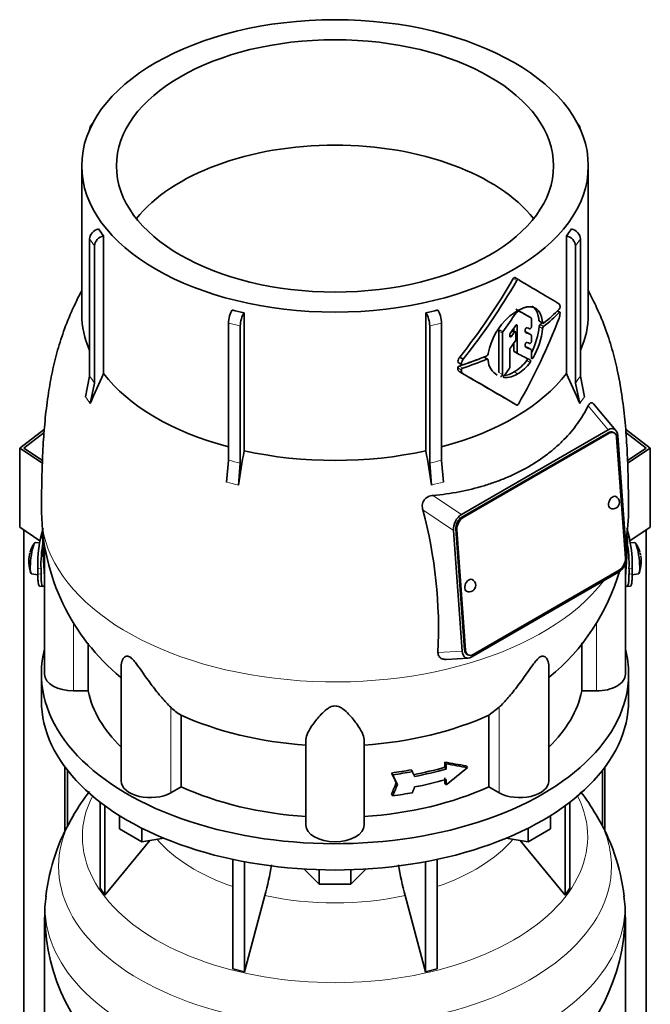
# Model space of a CAD drawing. Header units: millimetres. Extents: x 166 to 773, y -3529 to 2303.
# Tile 9 of 26: x 578 to 773, y -1383 to -1078. Entities that reach past the tile are written whole.
import ezdxf

# ---------------------------------------------------------------- set-up
doc = ezdxf.new("R2010")
doc.units = ezdxf.units.MM
for name, color, linetype in [('LOW_134-17', 7, 'Continuous'), ('M5X8_UNI7687', 7, 'Continuous'), ('VSI134_DIFFUSORE', 7, 'Continuous'), ('VSI134_TERMINALE', 7, 'Continuous'), ('VSI134_TESTATA', 7, 'Continuous')]:
    doc.layers.add(name, color=color, linetype=linetype)

# ---------------------------------------------------------------- blocks, each defined once
blk = doc.blocks.new('SE4')
at = {"layer": 'LOW_134-17', "color": 7, "linetype": 'Continuous', "lineweight": 35}
for p, q in [((579.14, -3261.42), (579.14, -1236.16)), ((771.99, -3261.42), (771.99, -1236.16)), ((591.89, -1309.68), (591.89, -1329.64)), ((592.64, -1310.67), (592.64, -1328.04)), ((758.49, -1310.67), (758.49, -1327.97)), ((759.24, -1309.68), (759.24, -1329.62))]:
    blk.add_line(p, q, dxfattribs=at)
at = {"layer": 'M5X8_UNI7687', "color": 7, "linetype": 'Continuous', "lineweight": 35}
for p, q in [((584.06, -1240.14), (582.75, -1240.02)), ((768.38, -1240.02), (767.08, -1240.14)), ((581.55, -1249.8), (583.47, -1250.1)), ((767.65, -1250.1), (769.58, -1249.8))]:
    blk.add_line(p, q, dxfattribs=at)
for centre, radius, start, end in [((590.66, -1245.96), 10, 144.9873, 163.3043), ((760.47, -1245.96), 10, 16.6957, 35.0127), ((590.66, -1245.96), 10, 166.4722, 175.0433), ((760.47, -1245.96), 10, 11.8797, 13.5278), ((1136.57, -1189.4), 370.34, 188.5064, 188.6141), ((590.66, -1245.96), 10, 182.7249, 201.02), ((760.47, -1245.96), 10, 338.98, 357.2751)]:
    blk.add_arc(centre, radius, start, end, dxfattribs=at)
for centre, major_axis, ratio, start_param, end_param in [((582.15, -1244.91), (0.6, 4.89), 0.169759, 0.004788, 3.136805), ((768.98, -1244.91), (0.6, -4.89), 0.169759, 0.004788, 3.136805), ((590.65, -1246.08), (9.94, -1.06), 0.589949, 3.115062, 3.229621), ((590.68, -1245.87), (9.78, -2.08), 0.810411, 3.076577, 3.120069), ((760.45, -1245.87), (-9.78, -2.08), 0.810411, 3.163117, 3.206609), ((760.48, -1246.08), (-9.94, -1.06), 0.589949, 3.053564, 3.168123), ((589.14, -1243.96), (-7.36, -5.62), 0.747167, 5.690056, 5.839748), ((761.99, -1243.96), (7.36, -5.62), 0.747167, 0.443437, 0.593129)]:
    blk.add_ellipse(centre, major_axis=major_axis, ratio=ratio, start_param=start_param, end_param=end_param, dxfattribs=at)
at = {"layer": 'VSI134_DIFFUSORE', "color": 7, "linetype": 'Continuous', "lineweight": 35}
for p, q in [((584.57, -1280.87), (584.57, -1289.03)), ((766.57, -1289.03), (766.57, -1280.87)), ((602.74, -1320.54), (602.74, -1347.21)), ((604.27, -1321.68), (604.27, -1349.35)), ((746.86, -1321.68), (746.86, -1349.35)), ((748.39, -1320.54), (748.39, -1347.21)), ((608.81, -1328.79), (608.81, -1324.74)), ((742.32, -1328.79), (742.32, -1324.74)), ((615.75, -1332.8), (608.81, -1328.79)), ((615.75, -1332.8), (615.75, -1328.63)), ((735.38, -1332.8), (735.38, -1328.63)), ((742.32, -1328.79), (735.38, -1332.8)), ((604.27, -1349.35), (618.13, -1332.43)), ((622.57, -1331.75), (615.75, -1332.8)), ((735.38, -1332.8), (728.56, -1331.75)), ((733, -1332.43), (746.86, -1349.35)), ((643.87, -1338.28), (643.87, -1372.21)), ((647.56, -1339.02), (647.56, -1373.09)), ((703.57, -1339.02), (703.57, -1373.09)), ((707.26, -1338.28), (707.26, -1372.21)), ((670.66, -1345.93), (666.01, -1341.28)), ((670.66, -1345.93), (670.66, -1341.5)), ((685.12, -1341.28), (680.47, -1345.93)), ((680.47, -1345.93), (680.47, -1341.5)), ((680.47, -1345.93), (670.66, -1345.93)), ((602.74, -1347.21), (604.27, -1349.35)), ((746.86, -1349.35), (748.39, -1347.21)), ((647.56, -1373.09), (653.84, -1349.48)), ((697.29, -1349.48), (703.57, -1373.09)), ((585.57, -1356.21), (585.57, -1399.26)), ((765.57, -1399.26), (765.57, -1356.21)), ((643.87, -1372.21), (647.56, -1373.09)), ((703.57, -1373.09), (707.26, -1372.21))]:
    blk.add_line(p, q, dxfattribs=at)
for centre, radius, start, end in [((654.13, -1359.93), 69.34, 142.0274, 149.1905), ((698.82, -1358.09), 66.76, 30.2688, 37.6613), ((647.54, -1356.74), 61.97, 148.6443, 173.5165), ((704.15, -1356.54), 61.38, 6.3678, 31.5224), ((564, -1325.16), 93.08, 344.857, 350.8264), ((785.82, -1325.37), 91.75, 189.1585, 195.2315), ((613.4, -1354.71), 27.79, 169.5748, 183.1451), ((738.51, -1354.42), 27, 356.1894, 10.0912), ((646.8, -1355.14), 61.16, 181.0224, 231.9887), ((704.62, -1355.24), 60.83, 307.8231, 359.0842)]:
    blk.add_arc(centre, radius, start, end, dxfattribs=at)
for centre, major_axis, start_param, end_param in [((675.57, -1280.87), (91, 0), 2.993207, 6.283185), ((675.57, -1280.87), (91, 0), 0, 0.148386), ((675.57, -1289.03), (-91, 0), 0, 3.141593)]:
    blk.add_ellipse(centre, major_axis=major_axis, ratio=0.57735, start_param=start_param, end_param=end_param, dxfattribs=at)
at = {"layer": 'VSI134_DIFFUSORE', "color": 4, "linetype": 'Continuous', "lineweight": 9}
for centre, major_axis, start_param, end_param in [((675.57, -1331.29), (-78.3, 0), 0, 3.425204), ((675.57, -1331.29), (-78.3, 0), 5.999574, 6.283185), ((675.57, -1340.49), (85.67, 0), 2.812199, 6.283185), ((675.57, -1340.49), (85.67, 0), 0, 0.329621), ((675.57, -1316.18), (-61.63, 0), 0.463231, 1.030574), ((675.57, -1316.18), (61.63, 0), 5.252612, 5.819954), ((675.57, -1353.24), (-89.83, 0), 0, 3.209137), ((675.57, -1353.24), (-89.83, 0), 6.215747, 6.283185), ((675.57, -1316.18), (-61.63, 0), 1.210556, 1.931037)]:
    blk.add_ellipse(centre, major_axis=major_axis, ratio=0.57735, start_param=start_param, end_param=end_param, dxfattribs=at)
at = {"layer": 'VSI134_TERMINALE', "color": 7, "linetype": 'Continuous', "lineweight": 35}
for p, q in [((577.85, -1210.81), (585.51, -1204.95)), ((765.63, -1204.95), (773.28, -1210.81)), ((585.42, -1205.97), (579.14, -1210.79)), ((771.99, -1210.79), (765.7, -1205.97)), ((584.88, -1215.48), (577.85, -1210.81)), ((577.85, -1235.31), (577.85, -1210.81)), ((579.14, -1210.79), (584.92, -1214.63)), ((766.22, -1214.62), (771.99, -1210.79)), ((773.28, -1210.81), (766.25, -1215.48)), ((773.28, -1235.31), (773.28, -1210.81)), ((584.14, -1239.49), (577.85, -1235.31)), ((773.28, -1235.31), (766.96, -1239.5)), ((583.47, -1249.74), (583.47, -1248.11)), ((584.46, -1249.82), (584.46, -1248.19)), ((766.68, -1249.82), (766.68, -1248.19)), ((767.67, -1249.74), (767.67, -1248.11)), ((584.07, -1253.57), (585.06, -1253.65)), ((766.07, -1253.65), (767.06, -1253.57))]:
    blk.add_line(p, q, dxfattribs=at)
at = {"layer": 'VSI134_TERMINALE', "color": 4, "linetype": 'Continuous', "lineweight": 9}
for p, q in [((583.47, -1248.11), (584.46, -1248.19)), ((766.68, -1248.19), (767.67, -1248.11)), ((584.46, -1249.82), (583.47, -1249.74)), ((767.67, -1249.74), (766.68, -1249.82))]:
    blk.add_line(p, q, dxfattribs=at)
at = {"layer": 'VSI134_TERMINALE', "color": 7, "linetype": 'Continuous', "lineweight": 35}
for centre, radius, start, end in [((620.51, -1246.76), 37.07, 162.5529, 182.0785), ((729.05, -1246.97), 38.63, 358.3189, 17.0497), ((622.89, -1247.05), 38.45, 169.3374, 181.7029), ((729.8, -1246.83), 36.9, 357.8966, 10.8333)]:
    blk.add_arc(centre, radius, start, end, dxfattribs=at)
for points, knots in [([(584.06, -1253.57), (583.99, -1253.57), (583.93, -1253.52), (583.8, -1253.33), (583.74, -1253.18), (583.66, -1252.86), (583.64, -1252.73), (583.6, -1252.47), (583.56, -1252.18), (583.53, -1251.84), (583.51, -1251.48), (583.5, -1251.29), (583.47, -1250.67), (583.47, -1250.23), (583.47, -1249.74)], [0.3962895, 0.3962895, 0.3962895, 0.3962895, 0.5, 0.5, 0.625, 0.625, 0.6875, 0.6875, 0.75, 0.8125, 0.8125, 0.875, 0.875, 1, 1, 1, 1]), ([(584.46, -1249.82), (584.46, -1250.31), (584.46, -1250.75), (584.49, -1251.36), (584.5, -1251.55), (584.52, -1251.91), (584.54, -1252.09), (584.59, -1252.56), (584.63, -1252.82), (584.73, -1253.25), (584.79, -1253.41), (584.93, -1253.62), (585.01, -1253.66), (585.14, -1253.65), (585.19, -1253.63), (585.29, -1253.56), (585.39, -1253.46), (585.5, -1253.32), (585.55, -1253.23)], [0, 0, 0, 0, 0.125, 0.125, 0.1875, 0.1875, 0.25, 0.25, 0.375, 0.375, 0.5, 0.5, 0.625, 0.625, 0.6875, 0.6875, 0.75, 0.8096651, 0.8096651, 0.8096651, 0.8096651]), ([(765.57, -1253.23), (765.63, -1253.31), (765.68, -1253.39), (765.85, -1253.57), (765.94, -1253.64), (766.12, -1253.66), (766.2, -1253.62), (766.34, -1253.41), (766.4, -1253.26), (766.48, -1252.94), (766.5, -1252.81), (766.54, -1252.55), (766.58, -1252.26), (766.61, -1251.92), (766.63, -1251.56), (766.64, -1251.37), (766.67, -1250.75), (766.68, -1250.31), (766.68, -1249.82)], [0.189779, 0.189779, 0.189779, 0.189779, 0.25, 0.25, 0.375, 0.375, 0.5, 0.5, 0.625, 0.625, 0.6875, 0.6875, 0.75, 0.8125, 0.8125, 0.875, 0.875, 1, 1, 1, 1]), ([(767.67, -1249.74), (767.67, -1250.23), (767.66, -1250.67), (767.63, -1251.28), (767.62, -1251.47), (767.6, -1251.83), (767.58, -1252.01), (767.54, -1252.48), (767.49, -1252.74), (767.39, -1253.17), (767.33, -1253.33), (767.2, -1253.52), (767.14, -1253.57), (767.07, -1253.57)], [0, 0, 0, 0, 0.125, 0.125, 0.1875, 0.1875, 0.25, 0.25, 0.375, 0.375, 0.5, 0.5, 0.6059848, 0.6059848, 0.6059848, 0.6059848])]:
    blk.add_open_spline(points, degree=3, knots=knots, dxfattribs=at)
at = {"layer": 'VSI134_TESTATA', "color": 7, "linetype": 'Continuous', "lineweight": 35}
for p, q in [((600.45, -1110.13), (599.84, -1110.98)), ((751.29, -1110.98), (750.68, -1110.13)), ((599.5, -1112.06), (599.5, -1112.08)), ((751.63, -1112.08), (751.63, -1112.06)), ((597.07, -1123.29), (597.07, -1169.29)), ((754.07, -1169.29), (754.07, -1123.29)), ((599.5, -1188.49), (599.5, -1145.94)), ((603.83, -1144.96), (603.83, -1187.7)), ((747.3, -1187.7), (747.3, -1144.96)), ((751.63, -1145.94), (751.63, -1188.49)), ((601.03, -1148.07), (601.03, -1190.62)), ((750.1, -1190.62), (750.1, -1148.07)), ((732.38, -1158.54), (731.32, -1157.93)), ((647.38, -1168.85), (647.38, -1211.59)), ((703.75, -1211.59), (703.75, -1168.85)), ((745.25, -1168.66), (744.52, -1168.23)), ((642.53, -1214.58), (642.53, -1172.03)), ((708.6, -1172.03), (708.6, -1214.58)), ((736.34, -1170.41), (735.27, -1169.79)), ((736.43, -1173.12), (736.43, -1170.63)), ((738.89, -1171.47), (739.97, -1172.09)), ((646.22, -1172.92), (646.22, -1215.46)), ((704.91, -1215.46), (704.91, -1172.92)), ((726.36, -1174.51), (726.36, -1187.37)), ((727.43, -1187.99), (727.43, -1175.13)), ((731.54, -1174.76), (730.56, -1174.2)), ((730.99, -1173.56), (730.99, -1174.45)), ((731.64, -1177.1), (731.64, -1174.99)), ((732.05, -1181.22), (732.05, -1172.81)), ((734.54, -1174.7), (734.54, -1174.12)), ((736.34, -1175.65), (735.27, -1175.03)), ((729.73, -1176.04), (729.73, -1175.62)), ((736.43, -1177.68), (736.43, -1175.87)), ((729.73, -1185.76), (729.73, -1180.22)), ((730.99, -1178.24), (730.99, -1180.61)), ((731.09, -1180.84), (732.16, -1181.45)), ((734.54, -1179.24), (734.54, -1178.67)), ((736.34, -1180.22), (735.27, -1179.61)), ((736.43, -1182.82), (736.43, -1180.45)), ((713.78, -1184.28), (714.88, -1184.91)), ((714.21, -1182.54), (715.31, -1183.18)), ((722.88, -1183.22), (721.8, -1182.6)), ((723.01, -1181.43), (723, -1181.62)), ((723, -1183.44), (723.01, -1183.61)), ((714.22, -1187.15), (715.32, -1187.79)), ((598.2, -1194.83), (599.5, -1188.49)), ((751.63, -1188.49), (752.93, -1194.83)), ((601.03, -1190.62), (599.73, -1196.96)), ((751.4, -1196.96), (750.1, -1190.62)), ((762.62, -1205.31), (755.72, -1197.1)), ((714.74, -1231.38), (760.25, -1205.1)), ((760.18, -1206.02), (714.92, -1232.14)), ((760.53, -1206.18), (715.28, -1232.31)), ((762.01, -1206.02), (761.65, -1205.85)), ((765.55, -1244.86), (762.84, -1207.51)), ((763.19, -1206.94), (765.91, -1244.29)), ((641.99, -1221.36), (642.53, -1214.58)), ((708.6, -1214.58), (709.14, -1221.36)), ((646.22, -1215.46), (645.69, -1222.24)), ((705.45, -1222.24), (704.91, -1215.46)), ((712.99, -1235.92), (715.7, -1273.27)), ((713.34, -1236.08), (716.05, -1273.44)), ((714.99, -1273.68), (712.28, -1236.34)), ((585.57, -1241.48), (585.57, -1280.87)), ((765.57, -1280.87), (765.57, -1246.53)), ((763.45, -1249.25), (717.94, -1275.52)), ((718.36, -1274.76), (763.61, -1248.63)), ((599.09, -1286.07), (599.09, -1271.2)), ((752.04, -1271.19), (752.04, -1286.07)), ((710.04, -1276.26), (716.87, -1275.87)), ((716.53, -1274.75), (716.88, -1274.92)), ((609.29, -1278.48), (609.29, -1313.94)), ((741.84, -1313.94), (741.84, -1278.5)), ((599.09, -1286.07), (594.57, -1286.07)), ((756.57, -1286.07), (752.04, -1286.07)), ((726.48, -1291.1), (723.28, -1293.57)), ((627.86, -1315.76), (627.86, -1293.57)), ((723.28, -1293.57), (723.28, -1315.76)), ((666.57, -1327.63), (666.57, -1301.12)), ((684.57, -1327.63), (684.57, -1301.12)), ((709.59, -1309.73), (709.59, -1308.09)), ((709.59, -1308.09), (709.97, -1308.63)), ((709.97, -1308.63), (709.97, -1310.26)), ((716.19, -1309.25), (716.58, -1309.79)), ((693.09, -1311.5), (693.48, -1312.04)), ((699.16, -1310.53), (699.54, -1311.07)), ((709.59, -1309.73), (709.97, -1310.26)), ((694.52, -1314.57), (694.91, -1315.11)), ((709.59, -1314.63), (709.59, -1312.99)), ((709.59, -1314.63), (709.97, -1315.16)), ((709.97, -1313.53), (709.97, -1315.16)), ((627.86, -1315.76), (624.65, -1317.61)), ((693.09, -1318.03), (693.48, -1318.58)), ((726.48, -1317.61), (723.28, -1315.76))]:
    blk.add_line(p, q, dxfattribs=at)
at = {"layer": 'VSI134_TESTATA', "color": 4, "linetype": 'Continuous', "lineweight": 9}
for p, q in [((601.03, -1148.07), (599.5, -1145.94)), ((751.63, -1145.94), (750.1, -1148.07)), ((731.88, -1158.83), (730.82, -1158.22)), ((745.07, -1168.72), (744.41, -1168.34)), ((646.22, -1172.92), (642.53, -1172.03)), ((708.6, -1172.03), (704.91, -1172.92)), ((736.33, -1170.41), (735.27, -1169.79)), ((739.88, -1171.92), (738.81, -1171.3)), ((727.43, -1175.13), (726.36, -1174.51)), ((727.57, -1174.74), (726.5, -1174.13)), ((731.06, -1175), (730.32, -1174.57)), ((731.7, -1172.61), (732.05, -1172.81)), ((736.32, -1175.64), (735.26, -1175.02)), ((739.88, -1173.68), (738.81, -1173.06)), ((740.18, -1173.08), (739.11, -1172.46)), ((729.73, -1175.7), (730.33, -1176.05)), ((732.05, -1181.22), (730.99, -1180.61)), ((736.32, -1180.22), (735.26, -1179.6)), ((714.75, -1184.62), (713.65, -1183.98)), ((722.59, -1183.22), (721.53, -1182.61)), ((734.99, -1183.57), (736.05, -1184.19)), ((736.43, -1182.48), (736.95, -1182.78)), ((714.71, -1186.55), (713.61, -1185.92)), ((715.16, -1185.99), (714.06, -1185.35)), ((726.36, -1187.37), (727.43, -1187.99)), ((731.07, -1187.15), (732.13, -1187.77)), ((727.84, -1188.81), (727.97, -1188.88)), ((598.58, -1195.32), (598.2, -1194.83)), ((598.58, -1195.32), (599.73, -1196.96)), ((751.77, -1196.39), (751.4, -1196.96)), ((751.77, -1196.39), (752.93, -1194.83)), ((754.02, -1197.69), (760.25, -1205.1)), ((760.53, -1206.18), (760.18, -1206.02)), ((642.9, -1221.54), (641.99, -1221.36)), ((642.9, -1221.54), (645.69, -1222.24)), ((706.36, -1221.98), (705.45, -1222.24)), ((706.36, -1221.98), (709.14, -1221.36)), ((714.74, -1231.38), (705.93, -1225.46)), ((712.28, -1236.34), (702.8, -1229.96)), ((715.28, -1232.31), (714.92, -1232.14)), ((713.34, -1236.08), (712.99, -1235.92)), ((585.5, -1250.73), (585.57, -1250.74)), ((765.57, -1250.74), (765.63, -1250.73)), ((594.57, -1286.07), (594.57, -1264.79)), ((756.57, -1286.07), (756.57, -1264.78)), ((707.48, -1274.11), (714.99, -1273.68)), ((716.05, -1273.44), (715.7, -1273.27)), ((624.65, -1317.61), (624.65, -1291.1)), ((726.48, -1317.61), (726.48, -1291.1))]:
    blk.add_line(p, q, dxfattribs=at)
at = {"layer": 'VSI134_TESTATA', "color": 7, "linetype": 'Continuous', "lineweight": 35}
for centre, radius, start, end in [((634.46, -1121.37), 38.66, 213.7109, 217.6034), ((716.67, -1121.37), 38.66, 322.3966, 326.2891), ((564.36, -1062.36), 192.09, 321.2685, 330.0618), ((562.21, -1061.13), 195.79, 321.4403, 330.0659), ((672.95, -1053.78), 117.87, 255.627, 257.474), ((678.18, -1053.78), 117.87, 282.526, 284.373), ((732.18, -1169.32), 0.701, 121.3426, 147.4783), ((732.58, -1168.57), 0.25, 66.4547, 125.8549), ((744.88, -1166.21), 0.189, 48.4238, 58.9517), ((739.48, -1168.51), 5.86, 340.0202, 355.9303), ((744.27, -1167), 1.05, 319.4362, 2.2381), ((742.99, -1185.27), 20.34, 131.4374, 169.1268), ((727.05, -1174.54), 0.683, 142.6702, 177.4199), ((728.11, -1175.16), 0.685, 142.728, 177.4247), ((716.99, -1171.09), 21.91, 333.0686, 354.8481), ((718.12, -1171.7), 21.85, 329.5363, 354.8235), ((739.74, -1173.15), 0.93, 132.5622, 174.2913), ((740.8, -1173.77), 0.927, 132.3786, 174.2656), ((730.44, -1175.65), 0.71, 144.7473, 177.5843), ((730.9, -1177.07), 0.742, 324.5379, 357.5626), ((730.45, -1180.25), 0.719, 143.3889, 177.4377), ((716.38, -1184.21), 2.74, 142.4032, 175.1746), ((717.51, -1184.86), 2.77, 142.6885, 175.0994), ((722.3, -1181.54), 0.701, 294.3064, 353.4391), ((728.73, -1183.2), 5.74, 184.0787, 240.0861), ((724.75, -1176.31), 12.56, 300.2581, 324.6507), ((725.8, -1176.9), 12.58, 300.2436, 324.5986), ((714.26, -1185.97), 0.65, 107.3621, 174.8958), ((715.36, -1186.61), 0.652, 107.6582, 174.966), ((727.28, -1181.3), 6.98, 274.5485, 302.9777), ((729.01, -1185.72), 0.729, 320.6246, 357.2202), ((801.22, -1280.48), 218.11, 154.8225, 157.4837), ((-408.02, -3131.4), 2244.89, 59.51557, 59.98786), ((-408.54, -3134.73), 2248.03, 59.51593, 60.00441), ((728.35, -1181.97), 6.92, 266.8484, 303.1454), ((549.91, -1280.48), 218.11, 22.5163, 25.1775), ((1273.9, -1316.84), 635.3, 170.4635, 171.43609), ((77.23, -1316.84), 635.3, 8.56391, 9.5365), ((761.72, -1227.61), 2, 0, 64.5303), ((562.75, -1267.11), 144.9, 357.233, 14.8561), ((761.72, -1227.61), 2, 244.5303, 0), ((652.04, -1229.83), 67.41, 180.7241, 230.5019), ((699.21, -1229.83), 67.31, 350.3204, 359.2376), ((699.21, -1229.83), 67.31, 309.4338, 343.6681), ((717.17, -1253.33), 2, 244.5303, 0), ((717.17, -1253.33), 2, 0, 64.5303), ((636.31, -1279.28), 16.6, 225.4083, 239.3884)]:
    blk.add_arc(centre, radius, start, end, dxfattribs=at)
at = {"layer": 'VSI134_TESTATA', "color": 4, "linetype": 'Continuous', "lineweight": 9}
for centre, radius, start, end in [((570.72, -1210.75), 36.39, 33.5892, 37.725), ((780.41, -1210.75), 36.39, 142.275, 146.4108), ((633.76, -1259.42), 45.69, 74.1676, 78.9335), ((717.37, -1259.42), 45.69, 101.0665, 105.8324)]:
    blk.add_arc(centre, radius, start, end, dxfattribs=at)
at = {"layer": 'VSI134_TESTATA', "color": 7, "linetype": 'Continuous', "lineweight": 35}
for major_axis in [(78.5, 0), (67.74, 0)]:
    blk.add_ellipse((675.57, -1123.29), major_axis=major_axis, ratio=0.57735, dxfattribs=at)
for centre, major_axis, ratio, start_param, end_param in [((602.28, -1112.72), (2.44, -1.75), 0.754344, 2.912261, 3.637652), ((748.86, -1112.72), (-2.44, -1.75), 0.754344, 2.645534, 3.370925), ((675.57, -1155.95), (67.74, 0), 0.57735, 0.430765, 2.710827), ((602.28, -1145.28), (-2.44, -1.75), 0.754344, 4.207836, 5.787126), ((748.86, -1145.28), (-2.44, 1.75), 0.754344, 3.637652, 5.216942), ((603.81, -1147.41), (2.44, 1.75), 0.754344, 1.066243, 2.645534), ((747.32, -1147.41), (2.44, -1.75), 0.754344, 0.496059, 2.075349), ((675.57, -1125.74), (80, -46.83), 0.005973, 0.523921, 0.784455), ((643.68, -1170.43), (-0.7, -2.92), 0.31246, 3.786362, 5.365653), ((647.37, -1171.32), (0.7, 2.92), 0.31246, 0.64477, 2.22406), ((703.76, -1171.32), (0.7, -2.92), 0.31246, 0.917533, 2.496823), ((707.45, -1170.43), (-0.7, 2.92), 0.31246, 4.059125, 5.638416), ((675.57, -1135.47), (-59.79, -84.34), 0.630164, 1.551795, 1.620079), ((675.57, -1135.38), (78.5, -44.84), 0.004672, -0.772853, -0.703933), ((675.57, -1135.88), (80, 0), 0.57735, -0.790935, -0.780102), ((675.57, -1135.38), (80, -45.69), 0.004672, -0.773039, -0.705414), ((675.56, -1144.81), (80, 0), 0.57735, -0.630598, -0.518021), ((675.57, -1145.84), (80, -0.05), 0.576906, -0.63021, -0.517581), ((675.57, -1169.29), (78.5, 0), 0.57735, 3.141593, 3.391494), ((675.57, -1164.93), (56.38, 99), 0.573353, 4.713426, 4.974273), ((675.57, -1145.84), (78.5, -0.05), 0.576906, -0.627228, -0.613459), ((675.57, -1169.29), (-78.5, 0), 0.57735, 2.891692, 3.141593), ((634.77, -1115.59), (84.79, 108.49), 0.813815, 4.796406, 4.817449), ((640.14, -1120.3), (86.01, 97.61), 0.811036, -1.433588, -1.423742), ((633.45, -1116.88), (122.16, -64.34), 0.054855, -0.567828, -0.557381), ((632.63, -1116.41), (124.51, -65.57), 0.054855, -0.582253, -0.558494), ((632.68, -1114.78), (124.46, -65.52), 0.055137, -0.576041, -0.56471), ((640.96, -1123.93), (86.16, 95.92), 0.810489, -1.432045, -1.409969), ((631.21, -1118.42), (125.98, -67.1), 0.048322, -0.576058, -0.564869), ((631.66, -1120.33), (124.01, -66.26), 0.046433, -0.567944, -0.557578), ((630.81, -1119.84), (126.4, -67.54), 0.046433, -0.582298, -0.558682), ((675.57, -1145.85), (78.5, 0), 0.57735, -1.058237, -0.967486), ((675.57, -1145.85), (80, 0), 0.57735, -1.052994, -0.942461), ((675.57, -1144.81), (80, 0), 0.57735, -1.05245, -0.942461), ((675.57, -1148.78), (79.99, -43.94), 0.021828, -0.772923, -0.700364), ((650.72, -1135.85), (87.22, 75.16), 0.800393, -1.357861, -1.335212), ((675.57, -1169.29), (-78.5, 0), 0.57735, 0.41818, 1.136418), ((675.57, -1169.29), (78.5, 0), 0.57735, 5.146767, 5.865006), ((760.36, -1208.56), (-1.29, -2.71), 0.625473, 3.141593, 3.879379), ((760.34, -1208.81), (-1.7, -3.94), 0.585917, 2.297572, 3.808941), ((760.72, -1208.73), (-1.29, -2.71), 0.625473, 2.308583, 3.879379), ((675.57, -1169.29), (-78.5, 0), 0.57735, 1.203578, 1.938015), ((761.72, -1227.61), (0.86, 1.81), 0.625473, 0, 3.141593), ((715.17, -1234.89), (-1.52, -3.76), 0.658311, 3.841252, 5.352621), ((715.11, -1234.69), (1.29, 2.71), 0.625473, 0.737787, 2.308583), ((715.46, -1234.86), (1.29, 2.71), 0.625473, 0.737787, 2.308583), ((675.57, -1276.51), (-27.25, 225.93), 0.384309, 1.346763, 1.410262), ((675.57, -1276.51), (27.25, 225.93), 0.384309, -1.410262, -1.353814), ((763.02, -1245.73), (1.52, 3.76), 0.658311, 3.841252, 5.35262), ((763.43, -1246.08), (-1.29, -2.71), 0.625473, 0.737787, 2.308583), ((717.17, -1253.33), (0.86, 1.81), 0.625473, 0, 3.141593), ((717.85, -1271.81), (1.7, 3.94), 0.585917, 2.297573, 3.808941), ((717.82, -1272.05), (1.29, 2.71), 0.625473, 2.308583, 3.141593), ((718.17, -1272.21), (1.29, 2.71), 0.625473, 2.308583, 3.879379), ((594.57, -1280.87), (9, 0), 0.57735, 3.141593, 4.712389), ((756.57, -1280.87), (-9, 0), 0.57735, 1.570796, 3.141593), ((675.57, -1280.87), (-77, 0), 0.57735, 0.117151, 0.534109), ((675.57, -1280.87), (77, 0), 0.57735, 5.749077, 6.166034), ((675.57, -1258.67), (-77, 0), 0.57735, 0.902549, 1.453645), ((675.57, -1258.67), (77, 0), 0.57735, 4.82954, 5.380636), ((675.57, -1266.04), (76.01, -35.64), 0.345529, -0.95251, -0.854431), ((675.57, -1266.04), (77, -36.1), 0.345529, -0.953344, -0.85654), ((675.57, -1268.21), (77, 0), 0.57735, -1.341157, -1.259355), ((460.7, -996.59), (312, -556.34), 0.096151, 0.909542, 0.916225), ((675.57, -1268.21), (78, 0), 0.57735, -1.339048, -1.258311), ((457.72, -992.44), (316.31, -564.02), 0.096151, 0.908896, 0.915487), ((452.16, -970.82), (323.67, -577.15), 0.09615, 0.884303, 0.887521), ((675.57, -1269.85), (77, 0), 0.57735, -1.249874, -1.113116), ((675.57, -1269.85), (78, 0), 0.57735, -1.248952, -1.113951), ((675.57, -1276.92), (72.18, 51.03), 0.579238, 4.780548, 4.877352), ((618.29, -1313.94), (9, 0), 0.57735, 3.141593, 5.497787), ((460.71, -948.14), (-52.46, -635.69), 0.491081, 0.99085, 0.997533), ((457.72, -943.96), (-53.18, -644.47), 0.491081, 0.991587, 0.998179), ((675.57, -1273.11), (78, 0), 0.57735, -1.248952, -1.113951), ((732.84, -1313.94), (-9, 0), 0.57735, 0.785398, 3.141593), ((675.57, -1280.87), (-77, 0), 0.57735, 0.902549, 1.453645), ((675.57, -1280.87), (77, 0), 0.57735, 4.82954, 5.380636), ((675.57, -1274.75), (78, 0), 0.57735, -1.339048, -1.258311), ((452.13, -949.4), (-54.41, -659.53), 0.49109, 1.019542, 1.02276), ((675.57, -1327.63), (9, 0), 0.57735, 3.141593, 6.283185)]:
    blk.add_ellipse(centre, major_axis=major_axis, ratio=ratio, start_param=start_param, end_param=end_param, dxfattribs=at)
at = {"layer": 'VSI134_TESTATA', "color": 4, "linetype": 'Continuous', "lineweight": 9}
for start_param, end_param in [(0.000455, 2.726381), (2.988518, 3.140889)]:
    blk.add_ellipse((675.57, -1230.72), major_axis=(-91, 0), ratio=0.57735, start_param=start_param, end_param=end_param, dxfattribs=at)
at = {"layer": 'VSI134_TESTATA', "color": 7, "linetype": 'Continuous', "lineweight": 35}
for points, knots in [([(730.82, -1158.22), (730.89, -1158.11), (730.98, -1158.01), (731.17, -1157.9), (731.26, -1157.89), (731.32, -1157.93)], [0, 0, 0, 0, 0.5, 0.5, 1, 1, 1, 1]), ([(732.38, -1158.54), (732.32, -1158.5), (732.23, -1158.51), (732.04, -1158.62), (731.95, -1158.72), (731.88, -1158.83)], [0, 0, 0, 0, 0.5, 0.5, 1, 1, 1, 1]), ([(597.06, -1162.03), (596.94, -1162.25), (596.11, -1163.83), (594.2, -1167.67), (591.71, -1173.57), (589.54, -1180.35), (587.91, -1187.04), (586.64, -1194.08), (585.73, -1201.5), (585.11, -1209.31), (584.78, -1216.92), (584.67, -1223.06), (584.58, -1227.62), (584.57, -1230.15), (584.57, -1231.48)], [0.114803, 0.114803, 0.114803, 0.114803, 0.1236688, 0.1784651, 0.2665633, 0.3492545, 0.4290855, 0.5102899, 0.6058005, 0.7028315, 0.8077144, 0.8988836, 0.9547191, 1, 1, 1, 1]), ([(766.56, -1231.48), (766.56, -1229.83), (766.55, -1227.03), (766.46, -1222.84), (766.36, -1217.55), (766.09, -1210.73), (765.56, -1203.13), (764.66, -1195.2), (763.39, -1187.8), (761.71, -1180.76), (759.56, -1173.96), (756.97, -1167.71), (754.98, -1163.73), (754.08, -1162.05)], [0, 0, 0, 0, 0.0565747, 0.1124762, 0.1799913, 0.2721807, 0.3765009, 0.4716882, 0.5655632, 0.6463983, 0.7281053, 0.8166934, 0.8848895, 0.8848895, 0.8848895, 0.8848895]), ([(736.48, -1167), (736.43, -1166.99), (736.33, -1166.96), (736.18, -1166.94), (736.03, -1166.93), (735.87, -1166.93), (735.72, -1166.93), (735.56, -1166.94), (735.41, -1166.95), (735.26, -1166.97), (735.1, -1167), (734.95, -1167.03), (734.8, -1167.07), (734.65, -1167.1), (734.5, -1167.15), (734.36, -1167.19), (734.21, -1167.24), (734.07, -1167.29), (733.93, -1167.34), (733.79, -1167.39), (733.54, -1167.5), (733.17, -1167.66), (732.67, -1167.92), (732.16, -1168.2), (731.63, -1168.51), (731.11, -1168.85), (730.58, -1169.22), (730.05, -1169.6), (729.7, -1169.88), (729.52, -1170.02)], [0, 0, 0, 0, 0.027225, 0.053963, 0.080229, 0.106036, 0.131393, 0.156305, 0.180776, 0.20481, 0.228406, 0.251563, 0.274281, 0.296556, 0.318385, 0.339764, 0.36069, 0.381158, 0.401163, 0.420702, 0.439769, 0.508178, 0.577363, 0.647201, 0.717542, 0.788205, 0.858988, 0.929667, 1, 1, 1, 1]), ([(739.88, -1171.92), (739.87, -1171.82), (739.85, -1171.63), (739.81, -1171.34), (739.77, -1171.06), (739.71, -1170.78), (739.65, -1170.51), (739.59, -1170.24), (739.46, -1169.8), (739.23, -1169.19), (738.86, -1168.53), (738.4, -1167.96), (737.95, -1167.58), (737.53, -1167.34), (737.2, -1167.19), (736.86, -1167.07), (736.61, -1167.02), (736.48, -1167)], [0, 0, 0, 0, 0.036046, 0.07226, 0.108651, 0.145226, 0.181995, 0.21897, 0.256164, 0.374824, 0.50166, 0.611779, 0.746751, 0.808863, 0.871706, 0.935274, 1, 1, 1, 1]), ([(736.59, -1166.8), (736.65, -1166.84), (736.92, -1167), (737.34, -1167.35), (737.81, -1167.94), (738.18, -1168.63), (738.43, -1169.3), (738.58, -1169.87), (738.68, -1170.33), (738.76, -1170.8), (738.79, -1171.14), (738.81, -1171.3)], [0.2188736, 0.2188736, 0.2188736, 0.2188736, 0.2547626, 0.389092, 0.5058891, 0.633698, 0.7533976, 0.8158474, 0.8777312, 0.9391014, 1, 1, 1, 1]), ([(745, -1166.07), (745.02, -1166.08), (745.05, -1166.11), (745.09, -1166.17), (745.13, -1166.23), (745.17, -1166.3), (745.2, -1166.37), (745.23, -1166.46), (745.25, -1166.55), (745.27, -1166.64), (745.29, -1166.74), (745.31, -1166.85), (745.32, -1166.92), (745.32, -1166.96)], [0, 0, 0, 0, 0.08878, 0.177923, 0.267524, 0.357639, 0.448281, 0.53943, 0.631034, 0.723011, 0.815254, 0.907634, 1, 1, 1, 1]), ([(745.32, -1168.93), (745.33, -1168.8), (745.31, -1168.7), (745.21, -1168.63), (745.14, -1168.65), (745.07, -1168.72)], [0, 0, 0, 0, 0.5, 0.5, 1, 1, 1, 1]), ([(739.88, -1171.92), (739.89, -1172.01), (739.93, -1172.08), (740.04, -1172.12), (740.11, -1172.1), (740.18, -1172.05)], [0, 0, 0, 0, 0.5, 0.5, 1, 1, 1, 1]), ([(731.64, -1174.99), (731.64, -1174.91), (731.62, -1174.85), (731.55, -1174.76), (731.5, -1174.74), (731.38, -1174.74), (731.31, -1174.76), (731.17, -1174.85), (731.11, -1174.92), (731.06, -1175)], [0, 0, 0, 0, 0.25, 0.25, 0.5, 0.5, 0.75, 0.75, 1, 1, 1, 1]), ([(731.47, -1172.83), (731.52, -1172.75), (731.58, -1172.68), (731.71, -1172.59), (731.78, -1172.56), (731.91, -1172.55), (731.96, -1172.58), (732.03, -1172.67), (732.05, -1172.73), (732.05, -1172.81)], [0, 0, 0, 0, 0.25, 0.25, 0.5, 0.5, 0.75, 0.75, 1, 1, 1, 1]), ([(734.54, -1174.12), (734.54, -1174.04), (734.55, -1173.95), (734.62, -1173.78), (734.67, -1173.69), (734.79, -1173.56), (734.86, -1173.5), (734.98, -1173.44), (735.04, -1173.44), (735.09, -1173.46)], [0, 0, 0, 0, 0.25, 0.25, 0.5, 0.5, 0.75, 0.75, 1, 1, 1, 1]), ([(735.89, -1173.79), (735.94, -1173.81), (736, -1173.81), (736.12, -1173.75), (736.18, -1173.69), (736.3, -1173.55), (736.35, -1173.47), (736.41, -1173.29), (736.43, -1173.2), (736.43, -1173.12)], [0, 0, 0, 0, 0.25, 0.25, 0.5, 0.5, 0.75, 0.75, 1, 1, 1, 1]), ([(730.33, -1176.05), (730.27, -1176.12), (730.21, -1176.19), (730.07, -1176.28), (730, -1176.3), (729.88, -1176.3), (729.83, -1176.28), (729.75, -1176.19), (729.73, -1176.12), (729.73, -1176.04)], [0, 0, 0, 0, 0.25, 0.25, 0.5, 0.5, 0.75, 0.75, 1, 1, 1, 1]), ([(734.54, -1178.67), (734.54, -1178.59), (734.55, -1178.5), (734.62, -1178.32), (734.68, -1178.24), (734.79, -1178.1), (734.86, -1178.05), (734.99, -1177.99), (735.05, -1177.99), (735.09, -1178.01)], [0, 0, 0, 0, 0.25, 0.25, 0.5, 0.5, 0.75, 0.75, 1, 1, 1, 1]), ([(735.89, -1178.35), (735.93, -1178.38), (735.99, -1178.37), (736.12, -1178.31), (736.18, -1178.26), (736.3, -1178.12), (736.34, -1178.03), (736.41, -1177.85), (736.43, -1177.76), (736.43, -1177.68)], [0, 0, 0, 0, 0.25, 0.25, 0.5, 0.5, 0.75, 0.75, 1, 1, 1, 1]), ([(713.78, -1184.28), (713.78, -1184.27), (713.77, -1184.27), (713.68, -1184.21), (713.63, -1184.1), (713.65, -1183.98)], [0.4706024, 0.4706024, 0.4706024, 0.4706024, 0.5, 0.5, 1, 1, 1, 1]), ([(721.52, -1182.6), (721.62, -1182.56), (721.72, -1182.56), (721.8, -1182.6), (721.8, -1182.6), (721.8, -1182.6)], [0, 0, 0, 0, 0.5, 0.5, 0.5191186, 0.5191186, 0.5191186, 0.5191186]), ([(723, -1183.44), (722.99, -1183.33), (722.94, -1183.25), (722.8, -1183.18), (722.69, -1183.18), (722.59, -1183.22)], [0, 0, 0, 0, 0.5, 0.5, 1, 1, 1, 1]), ([(734.99, -1183.57), (735.08, -1183.45), (735.14, -1183.29), (735.15, -1183.09), (735.15, -1183.04), (735.13, -1182.99)], [0, 0, 0, 0, 0.5, 0.5, 0.7486196, 0.7486196, 0.7486196, 0.7486196]), ([(736.11, -1183.5), (736.19, -1183.54), (736.22, -1183.64), (736.2, -1183.91), (736.14, -1184.06), (736.05, -1184.19)], [0, 0, 0, 0, 0.5, 0.5, 1, 1, 1, 1]), ([(736.95, -1182.78), (736.91, -1182.87), (736.85, -1182.93), (736.73, -1183.03), (736.67, -1183.06), (736.56, -1183.07), (736.51, -1183.05), (736.45, -1182.96), (736.43, -1182.9), (736.43, -1182.82)], [0, 0, 0, 0, 0.25, 0.25, 0.5, 0.5, 0.75, 0.75, 1, 1, 1, 1]), ([(713.61, -1185.92), (713.61, -1186.07), (713.62, -1186.33), (713.71, -1186.65), (713.84, -1186.85), (714.01, -1187.01), (714.15, -1187.1), (714.22, -1187.15)], [0, 0, 0, 0, 0.297831, 0.494663, 0.647573, 0.81148, 1, 1, 1, 1]), ([(715.32, -1187.79), (715.22, -1187.72), (715.03, -1187.59), (714.82, -1187.33), (714.73, -1186.98), (714.72, -1186.71), (714.71, -1186.55)], [0, 0, 0, 0, 0.268166, 0.496148, 0.696011, 1, 1, 1, 1]), ([(714.75, -1184.62), (714.74, -1184.74), (714.78, -1184.85), (714.95, -1184.96), (715.08, -1184.97), (715.2, -1184.93)], [0, 0, 0, 0, 0.5, 0.5, 1, 1, 1, 1]), ([(727.43, -1187.99), (727.43, -1188.06), (727.41, -1188.15), (727.33, -1188.31), (727.28, -1188.39), (727.15, -1188.52), (727.08, -1188.57), (726.93, -1188.62), (726.86, -1188.63), (726.81, -1188.61)], [0, 0, 0, 0, 0.25, 0.25, 0.5, 0.5, 0.75, 0.75, 1, 1, 1, 1]), ([(727.97, -1188.88), (727.86, -1188.87), (727.78, -1188.77), (727.77, -1188.5), (727.84, -1188.33), (727.95, -1188.2)], [0, 0, 0, 0, 0.5, 0.5, 1, 1, 1, 1]), ([(705.93, -1225.46), (708.72, -1225.2), (711.44, -1224.81), (716.71, -1223.8), (719.27, -1223.17), (723, -1222.05), (724.22, -1221.65), (726.03, -1221), (726.62, -1220.77), (727.81, -1220.31), (728.4, -1220.07), (731.29, -1218.83), (733.48, -1217.74), (737.62, -1215.35), (739.57, -1214.05), (742.31, -1211.96), (743.19, -1211.23), (744.9, -1209.73), (745.72, -1208.95), (748.06, -1206.56), (749.46, -1204.9), (751.97, -1201.41), (753.07, -1199.59), (754.02, -1197.69)], [0, 0, 0, 0, 0.125, 0.125, 0.25, 0.25, 0.3125, 0.3125, 0.34375, 0.34375, 0.375, 0.375, 0.5, 0.5, 0.625, 0.625, 0.6875, 0.6875, 0.75, 0.75, 0.875, 0.875, 1, 1, 1, 1]), ([(731.88, -1197.44), (731.95, -1197.48), (732.04, -1197.47), (732.23, -1197.36), (732.32, -1197.26), (732.38, -1197.15)], [0, 0, 0, 0, 0.5, 0.5, 1, 1, 1, 1]), ([(754.02, -1197.69), (754.11, -1197.52), (754.2, -1197.36), (754.4, -1197.09), (754.51, -1196.97), (754.73, -1196.8), (754.85, -1196.74), (755.1, -1196.7), (755.22, -1196.72), (755.41, -1196.82), (755.47, -1196.86), (755.59, -1196.96), (755.65, -1197.02), (755.7, -1197.08), (755.7, -1197.08), (755.7, -1197.08)], [0, 0, 0, 0, 0.125, 0.125, 0.25, 0.25, 0.375, 0.375, 0.5, 0.5, 0.5625, 0.5625, 0.625, 0.625, 0.6251488, 0.6251488, 0.6251488, 0.6251488]), ([(702.8, -1229.96), (702.73, -1229.72), (702.67, -1229.47), (702.61, -1228.95), (702.6, -1228.69), (702.65, -1228.16), (702.7, -1227.89), (702.89, -1227.38), (703.01, -1227.14), (703.25, -1226.8), (703.34, -1226.69), (703.52, -1226.49), (703.62, -1226.4), (703.83, -1226.22), (703.94, -1226.14), (704.17, -1226), (704.29, -1225.93), (704.65, -1225.75), (704.9, -1225.66), (705.42, -1225.53), (705.67, -1225.48), (705.93, -1225.46)], [0, 0, 0, 0, 0.125, 0.125, 0.25, 0.25, 0.375, 0.375, 0.5, 0.5, 0.5625, 0.5625, 0.625, 0.625, 0.6875, 0.6875, 0.75, 0.75, 0.875, 0.875, 1, 1, 1, 1]), ([(624.65, -1291.1), (623.8, -1290.26), (622.85, -1289.26), (620.88, -1286.98), (619.85, -1285.69), (617.78, -1282.95), (616.75, -1281.48), (615.11, -1279.14), (614.55, -1278.33), (613.63, -1277.14), (613.32, -1276.75), (612.62, -1276), (612.24, -1275.66), (611.52, -1275.27), (611.21, -1275.23), (610.72, -1275.3), (610.53, -1275.41), (610.05, -1275.79), (609.83, -1276.15), (609.4, -1277.12), (609.28, -1277.78), (609.29, -1278.45)], [0, 0, 0, 0, 0.125, 0.125, 0.25, 0.25, 0.375, 0.375, 0.4375, 0.4375, 0.46875, 0.46875, 0.5, 0.5, 0.53125, 0.53125, 0.5625, 0.5625, 0.625, 0.625, 0.7286685, 0.7286685, 0.7286685, 0.7286685]), ([(710.03, -1276.26), (709.83, -1276.27), (709.63, -1276.27), (709.21, -1276.22), (708.98, -1276.17), (708.57, -1276.01), (708.39, -1275.91), (708.05, -1275.65), (707.91, -1275.5), (707.69, -1275.15), (707.61, -1274.95), (707.5, -1274.55), (707.48, -1274.33), (707.48, -1274.11)], [0.271361, 0.271361, 0.271361, 0.271361, 0.375, 0.375, 0.5, 0.5, 0.625, 0.625, 0.75, 0.75, 0.875, 0.875, 1, 1, 1, 1]), ([(741.84, -1278.46), (741.85, -1277.77), (741.73, -1277.1), (741.28, -1276.1), (741.06, -1275.75), (740.55, -1275.38), (740.35, -1275.28), (739.84, -1275.23), (739.52, -1275.3), (738.79, -1275.74), (738.42, -1276.09), (737.73, -1276.85), (737.42, -1277.24), (736.52, -1278.43), (735.96, -1279.23), (734.34, -1281.54), (733.31, -1283), (731.24, -1285.75), (730.23, -1287), (728.28, -1289.26), (727.32, -1290.27), (726.48, -1291.1)], [0.269229, 0.269229, 0.269229, 0.269229, 0.375, 0.375, 0.4375, 0.4375, 0.46875, 0.46875, 0.5, 0.5, 0.53125, 0.53125, 0.5625, 0.5625, 0.625, 0.625, 0.75, 0.75, 0.875, 0.875, 1, 1, 1, 1]), ([(684.57, -1301.12), (684.57, -1300.49), (684.33, -1299.77), (683.54, -1298.15), (682.98, -1297.24), (681.6, -1295.32), (680.8, -1294.3), (679.28, -1292.71), (678.73, -1292.17), (677.72, -1291.44), (677.36, -1291.2), (676.51, -1290.83), (676.01, -1290.7), (674.99, -1290.72), (674.51, -1290.87), (673.67, -1291.26), (673.32, -1291.5), (672.33, -1292.23), (671.79, -1292.77), (670.3, -1294.34), (669.5, -1295.36), (668.13, -1297.28), (667.58, -1298.17), (666.8, -1299.77), (666.57, -1300.5), (666.57, -1301.12)], [0, 0, 0, 0, 0.125, 0.125, 0.25, 0.25, 0.375, 0.375, 0.4375, 0.4375, 0.46875, 0.46875, 0.5, 0.5, 0.53125, 0.53125, 0.5625, 0.5625, 0.625, 0.625, 0.75, 0.75, 0.875, 0.875, 1, 1, 1, 1])]:
    blk.add_open_spline(points, degree=3, knots=knots, dxfattribs=at)
for points in [[(736.43, -1170.63), (736.43, -1170.52), (736.4, -1170.44), (736.33, -1170.41)], [(738.9, -1171.47), (738.85, -1171.45), (738.82, -1171.39), (738.81, -1171.3)], [(734.65, -1174.93), (734.58, -1174.9), (734.54, -1174.82), (734.54, -1174.7)], [(735.26, -1175.02), (735.26, -1175.03), (735.27, -1175.03), (735.27, -1175.03)], [(736.43, -1175.87), (736.43, -1175.75), (736.39, -1175.67), (736.32, -1175.64)], [(731.1, -1180.84), (731.03, -1180.8), (730.99, -1180.72), (730.99, -1180.61)], [(732.05, -1181.22), (732.05, -1181.33), (732.09, -1181.41), (732.16, -1181.45)], [(734.65, -1179.47), (734.58, -1179.44), (734.54, -1179.35), (734.54, -1179.24)], [(736.43, -1180.45), (736.43, -1180.33), (736.39, -1180.25), (736.32, -1180.22)]]:
    blk.add_open_spline(points, degree=3, dxfattribs=at)

msp = doc.modelspace()

# ---------------------------------------------------------------- block references
msp.add_blockref('SE4', (0, 0))

doc.saveas('drawing.dxf')
